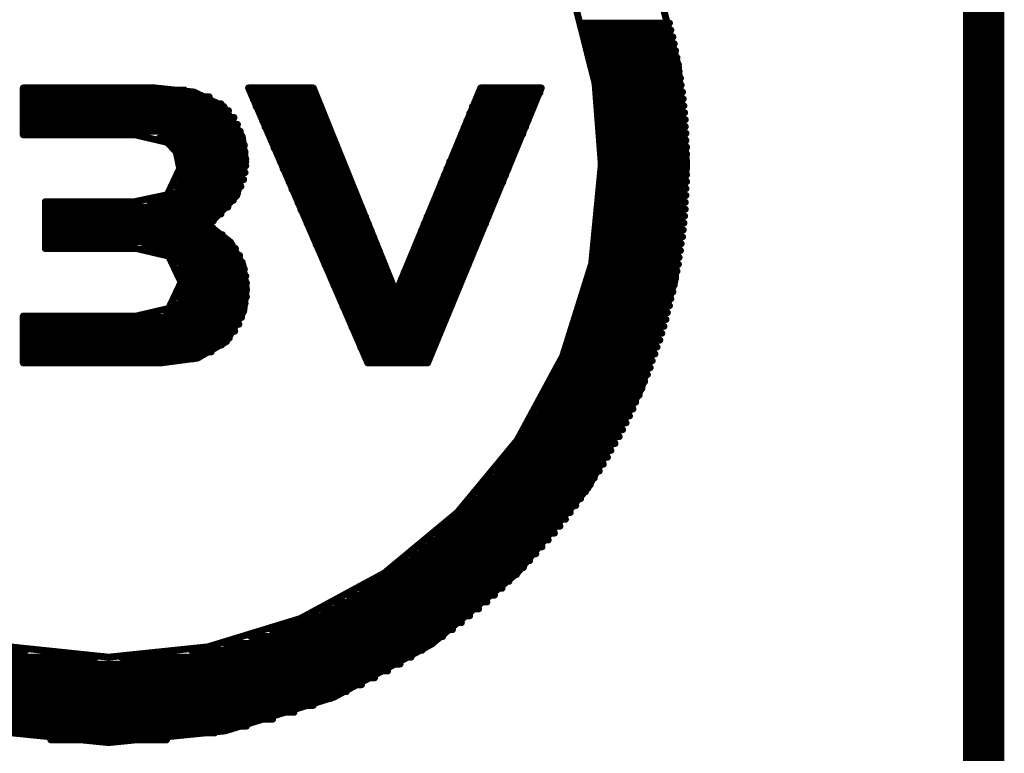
# Model space of a CAD drawing. Extents: x -0.07 to 0.96, y -0.15 to 2.1.
# Tile 13 of 23: x 0.81 to 0.95, y 0.76 to 0.86. Entities that reach past the tile are written whole.
import ezdxf

# ---------------------------------------------------------------- set-up
doc = ezdxf.new("R2010")
doc.units = 0
doc.layers.get('0').update_dxf_attribs({"linetype": 'CONTINUOUS'})
doc.layers.add('gko', color=6, linetype='CONTINUOUS')
doc.layers.add('gto', color=2, linetype='CONTINUOUS')

# ---------------------------------------------------------------- blocks, each defined once
blk = doc.blocks.new('D48')
at = {"const_width": 0.0005}
blk.add_lwpolyline([(-0.00025, 0, 1), (0.00025, 0, 1)], format="xyb", close=True, dxfattribs=at)

msp = doc.modelspace()

# ---------------------------------------------------------------- linework, layer by layer
at = {"layer": 'gko', "color": 6, "const_width": 0.006}
msp.add_lwpolyline([(0.95, -0.05), (0.95, 2.01)], dxfattribs=at)
at = {"layer": 'gto', "color": 2, "const_width": 0.001}
for points in [[(0.9022, 0.8706), (0.9057, 0.8571)], [(0.8908, 0.8657), (0.8936, 0.8546)], [(0.8915, 0.8634), (0.9044, 0.8634)], [(0.8918, 0.8624), (0.9046, 0.8624)], [(0.8921, 0.8614), (0.9049, 0.8614)], [(0.8924, 0.8604), (0.9051, 0.8604)], [(0.8926, 0.8594), (0.9053, 0.8594)], [(0.8928, 0.8584), (0.9055, 0.8584)], [(0.8931, 0.8574), (0.9057, 0.8574)], [(0.9057, 0.8571), (0.9069, 0.8429)], [(0.8933, 0.8564), (0.9058, 0.8564)], [(0.8934, 0.8554), (0.906, 0.8554)], [(0.8936, 0.8546), (0.8945, 0.8429)], [(0.8936, 0.8544), (0.9061, 0.8544)], [(0.8106, 0.854), (0.8297, 0.854)], [(0.8106, 0.8472), (0.8106, 0.854)], [(0.8106, 0.8537), (0.834, 0.8537)], [(0.8297, 0.854), (0.8354, 0.8534)], [(0.8354, 0.8534), (0.8397, 0.8513)], [(0.8433, 0.854), (0.8606, 0.8141)], [(0.8433, 0.854), (0.8527, 0.854)], [(0.8436, 0.8533), (0.853, 0.8533)], [(0.8527, 0.854), (0.8647, 0.8243)], [(0.8647, 0.8243), (0.877, 0.854)], [(0.8693, 0.8141), (0.8858, 0.854)], [(0.8767, 0.8533), (0.8856, 0.8533)], [(0.877, 0.854), (0.8858, 0.854)], [(0.8938, 0.8534), (0.9063, 0.8534)], [(0.8106, 0.8527), (0.8376, 0.8527)], [(0.8106, 0.8517), (0.8393, 0.8517)], [(0.8397, 0.8513), (0.8424, 0.8469)], [(0.844, 0.8523), (0.8534, 0.8523)], [(0.8444, 0.8513), (0.8538, 0.8513)], [(0.8758, 0.8513), (0.8847, 0.8513)], [(0.8763, 0.8523), (0.8851, 0.8523)], [(0.8939, 0.8524), (0.9064, 0.8524)], [(0.894, 0.8514), (0.9065, 0.8514)], [(0.8106, 0.8507), (0.8404, 0.8507)], [(0.8449, 0.8503), (0.8542, 0.8503)], [(0.8754, 0.8503), (0.8843, 0.8503)], [(0.8941, 0.8504), (0.9066, 0.8504)], [(0.8106, 0.8497), (0.8412, 0.8497)], [(0.8106, 0.8487), (0.8417, 0.8487)], [(0.8453, 0.8493), (0.8546, 0.8493)], [(0.875, 0.8493), (0.8839, 0.8493)], [(0.8942, 0.8494), (0.9067, 0.8494)], [(0.8106, 0.8477), (0.8421, 0.8477)], [(0.8106, 0.8472), (0.8268, 0.8472)], [(0.8268, 0.8472), (0.8315, 0.8461)], [(0.8457, 0.8483), (0.855, 0.8483)], [(0.8462, 0.8473), (0.8554, 0.8473)], [(0.8742, 0.8473), (0.8831, 0.8473)], [(0.8746, 0.8483), (0.8835, 0.8483)], [(0.8943, 0.8484), (0.9067, 0.8484)], [(0.8944, 0.8474), (0.9068, 0.8474)], [(0.8303, 0.8467), (0.8424, 0.8467)], [(0.8315, 0.8461), (0.8328, 0.8447)], [(0.8321, 0.8457), (0.8427, 0.8457)], [(0.8424, 0.8469), (0.8429, 0.8433)], [(0.8466, 0.8463), (0.8558, 0.8463)], [(0.8738, 0.8463), (0.8826, 0.8463)], [(0.8944, 0.8464), (0.9068, 0.8464)], [(0.8328, 0.8447), (0.8333, 0.8423)], [(0.8328, 0.8447), (0.8428, 0.8447)], [(0.847, 0.8453), (0.8562, 0.8453)], [(0.8475, 0.8443), (0.8566, 0.8443)], [(0.873, 0.8443), (0.8818, 0.8443)], [(0.8734, 0.8453), (0.8822, 0.8453)], [(0.8945, 0.8454), (0.9069, 0.8454)], [(0.8945, 0.8444), (0.9069, 0.8444)], [(0.8332, 0.8437), (0.8429, 0.8437)], [(0.8416, 0.8384), (0.8429, 0.8433)], [(0.8479, 0.8433), (0.857, 0.8433)], [(0.8725, 0.8433), (0.8814, 0.8433)], [(0.8931, 0.8285), (0.8945, 0.8429)], [(0.8945, 0.8434), (0.9069, 0.8434)], [(0.9052, 0.826), (0.9069, 0.8429)], [(0.8315, 0.8385), (0.8333, 0.8423)], [(0.8333, 0.8427), (0.8429, 0.8427)], [(0.8333, 0.8417), (0.8428, 0.8417)], [(0.8483, 0.8423), (0.8574, 0.8423)], [(0.8488, 0.8413), (0.8578, 0.8413)], [(0.8717, 0.8413), (0.8806, 0.8413)], [(0.8721, 0.8423), (0.881, 0.8423)], [(0.8945, 0.8424), (0.9069, 0.8424)], [(0.8945, 0.8414), (0.9069, 0.8414)], [(0.8331, 0.8407), (0.8426, 0.8407)], [(0.8492, 0.8403), (0.8582, 0.8403)], [(0.8713, 0.8403), (0.8802, 0.8403)], [(0.8945, 0.8404), (0.9069, 0.8404)], [(0.8268, 0.8375), (0.8315, 0.8385)], [(0.8317, 0.8387), (0.8417, 0.8387)], [(0.8327, 0.8397), (0.8422, 0.8397)], [(0.8496, 0.8393), (0.8586, 0.8393)], [(0.8709, 0.8393), (0.8797, 0.8393)], [(0.8944, 0.8394), (0.9068, 0.8394)], [(0.8138, 0.8375), (0.8268, 0.8375)], [(0.8138, 0.8307), (0.8138, 0.8375)], [(0.8288, 0.8377), (0.8411, 0.8377)], [(0.8375, 0.8341), (0.8416, 0.8384)], [(0.8501, 0.8383), (0.859, 0.8383)], [(0.8505, 0.8373), (0.8594, 0.8373)], [(0.8701, 0.8373), (0.8789, 0.8373)], [(0.8705, 0.8383), (0.8793, 0.8383)], [(0.8943, 0.8374), (0.9067, 0.8374)], [(0.8944, 0.8384), (0.9068, 0.8384)], [(0.8138, 0.8367), (0.8403, 0.8367)], [(0.8138, 0.8357), (0.8393, 0.8357)], [(0.8509, 0.8363), (0.8598, 0.8363)], [(0.8697, 0.8363), (0.8785, 0.8363)], [(0.8942, 0.8364), (0.9067, 0.8364)], [(0.8138, 0.8347), (0.8382, 0.8347)], [(0.8514, 0.8353), (0.8603, 0.8353)], [(0.8518, 0.8343), (0.8607, 0.8343)], [(0.8688, 0.8343), (0.8777, 0.8343)], [(0.8692, 0.8353), (0.8781, 0.8353)], [(0.894, 0.8344), (0.9065, 0.8344)], [(0.8941, 0.8354), (0.9066, 0.8354)], [(0.8138, 0.8337), (0.8381, 0.8337)], [(0.8375, 0.8341), (0.8407, 0.8316)], [(0.8523, 0.8333), (0.8611, 0.8333)], [(0.8684, 0.8333), (0.8772, 0.8333)], [(0.8939, 0.8334), (0.9064, 0.8334)], [(0.8138, 0.8327), (0.8395, 0.8327)], [(0.8138, 0.8317), (0.8406, 0.8317)], [(0.8407, 0.8316), (0.8425, 0.8283)], [(0.8527, 0.8323), (0.8615, 0.8323)], [(0.8531, 0.8313), (0.8619, 0.8313)], [(0.8676, 0.8313), (0.8764, 0.8313)], [(0.868, 0.8323), (0.8768, 0.8323)], [(0.8936, 0.8314), (0.9061, 0.8314)], [(0.8938, 0.8324), (0.9063, 0.8324)], [(0.8138, 0.8307), (0.827, 0.8307)], [(0.827, 0.8307), (0.8317, 0.8296)], [(0.8279, 0.8307), (0.8414, 0.8307)], [(0.8536, 0.8303), (0.8623, 0.8303)], [(0.8672, 0.8303), (0.876, 0.8303)], [(0.8934, 0.8304), (0.906, 0.8304)], [(0.8316, 0.8297), (0.842, 0.8297)], [(0.8317, 0.8296), (0.8335, 0.8258)], [(0.8327, 0.8287), (0.8424, 0.8287)], [(0.854, 0.8293), (0.8627, 0.8293)], [(0.8668, 0.8293), (0.8756, 0.8293)], [(0.8889, 0.8151), (0.8931, 0.8285)], [(0.8933, 0.8294), (0.9058, 0.8294)], [(0.8332, 0.8277), (0.8427, 0.8277)], [(0.8425, 0.8283), (0.843, 0.8248)], [(0.8544, 0.8283), (0.8631, 0.8283)], [(0.8549, 0.8273), (0.8635, 0.8273)], [(0.8659, 0.8273), (0.8747, 0.8273)], [(0.8664, 0.8283), (0.8752, 0.8283)], [(0.8928, 0.8274), (0.9055, 0.8274)], [(0.8931, 0.8284), (0.9057, 0.8284)], [(0.8317, 0.822), (0.8335, 0.8258)], [(0.8334, 0.8267), (0.8429, 0.8267)], [(0.8335, 0.8257), (0.843, 0.8257)], [(0.8553, 0.8263), (0.8639, 0.8263)], [(0.8655, 0.8263), (0.8743, 0.8263)], [(0.8926, 0.8264), (0.9053, 0.8264)], [(0.9003, 0.8103), (0.9052, 0.826)], [(0.8334, 0.8247), (0.843, 0.8247)], [(0.8426, 0.8216), (0.843, 0.8248)], [(0.8557, 0.8253), (0.8643, 0.8253)], [(0.8562, 0.8243), (0.8647, 0.8243)], [(0.8647, 0.8243), (0.8735, 0.8243)], [(0.8651, 0.8253), (0.8739, 0.8253)], [(0.8921, 0.8244), (0.9049, 0.8244)], [(0.8924, 0.8254), (0.9051, 0.8254)], [(0.8326, 0.8227), (0.8428, 0.8227)], [(0.8331, 0.8237), (0.843, 0.8237)], [(0.8566, 0.8233), (0.8731, 0.8233)], [(0.8918, 0.8234), (0.9046, 0.8234)], [(0.827, 0.8209), (0.8317, 0.822)], [(0.8311, 0.8217), (0.8426, 0.8217)], [(0.8401, 0.8172), (0.8426, 0.8216)], [(0.857, 0.8223), (0.8727, 0.8223)], [(0.8575, 0.8213), (0.8722, 0.8213)], [(0.8912, 0.8214), (0.9041, 0.8214)], [(0.8915, 0.8224), (0.9044, 0.8224)], [(0.8106, 0.8209), (0.827, 0.8209)], [(0.8106, 0.8141), (0.8106, 0.8209)], [(0.8106, 0.8207), (0.8423, 0.8207)], [(0.8579, 0.8203), (0.8718, 0.8203)], [(0.8909, 0.8204), (0.9039, 0.8204)], [(0.8106, 0.8197), (0.8419, 0.8197)], [(0.8106, 0.8187), (0.8413, 0.8187)], [(0.8583, 0.8193), (0.8714, 0.8193)], [(0.8906, 0.8194), (0.9036, 0.8194)], [(0.8106, 0.8177), (0.8405, 0.8177)], [(0.8359, 0.8148), (0.8401, 0.8172)], [(0.8588, 0.8183), (0.871, 0.8183)], [(0.8592, 0.8173), (0.8706, 0.8173)], [(0.8898, 0.8174), (0.903, 0.8174)], [(0.8902, 0.8184), (0.9033, 0.8184)], [(0.8106, 0.8167), (0.8394, 0.8167)], [(0.8106, 0.8157), (0.8379, 0.8157)], [(0.8596, 0.8163), (0.8702, 0.8163)], [(0.8895, 0.8164), (0.9026, 0.8164)], [(0.8106, 0.8147), (0.8353, 0.8147)], [(0.8306, 0.8141), (0.8359, 0.8148)], [(0.8601, 0.8153), (0.8698, 0.8153)], [(0.8605, 0.8143), (0.8693, 0.8143)], [(0.8823, 0.8029), (0.8889, 0.8151)], [(0.8886, 0.8144), (0.9019, 0.8144)], [(0.889, 0.8154), (0.9023, 0.8154)], [(0.8106, 0.8141), (0.8306, 0.8141)], [(0.8606, 0.8141), (0.8693, 0.8141)], [(0.8882, 0.8134), (0.9016, 0.8134)], [(0.8872, 0.8114), (0.9008, 0.8114)], [(0.8877, 0.8124), (0.9012, 0.8124)], [(0.8867, 0.8104), (0.9004, 0.8104)], [(0.8926, 0.796), (0.9003, 0.8103)], [(0.8862, 0.8094), (0.9, 0.8094)], [(0.8851, 0.8074), (0.8991, 0.8074)], [(0.8857, 0.8084), (0.8995, 0.8084)], [(0.8845, 0.8064), (0.8986, 0.8064)], [(0.8833, 0.8044), (0.8976, 0.8044)], [(0.8839, 0.8054), (0.8981, 0.8054)], [(0.8736, 0.7924), (0.8823, 0.8029)], [(0.8826, 0.8034), (0.8971, 0.8034)], [(0.8813, 0.8014), (0.8959, 0.8014)], [(0.882, 0.8024), (0.8965, 0.8024)], [(0.8805, 0.8004), (0.8954, 0.8004)], [(0.8798, 0.7994), (0.8948, 0.7994)], [(0.8782, 0.7974), (0.8935, 0.7974)], [(0.879, 0.7984), (0.8942, 0.7984)], [(0.8773, 0.7964), (0.8929, 0.7964)], [(0.8823, 0.7836), (0.8926, 0.796)], [(0.8755, 0.7944), (0.8915, 0.7944)], [(0.8765, 0.7954), (0.8922, 0.7954)], [(0.8746, 0.7934), (0.8908, 0.7934)], [(0.863, 0.7836), (0.8736, 0.7924)], [(0.8726, 0.7914), (0.8893, 0.7914)], [(0.8736, 0.7924), (0.89, 0.7924)], [(0.8715, 0.7904), (0.8885, 0.7904)], [(0.8693, 0.7884), (0.8868, 0.7884)], [(0.8704, 0.7894), (0.8877, 0.7894)], [(0.8681, 0.7874), (0.8859, 0.7874)], [(0.8668, 0.7864), (0.885, 0.7864)], [(0.8641, 0.7844), (0.8832, 0.7844)], [(0.8655, 0.7854), (0.8841, 0.7854)], [(0.8508, 0.777), (0.863, 0.7836)], [(0.8627, 0.7834), (0.8822, 0.7834)], [(0.8699, 0.7733), (0.8823, 0.7836)], [(0.8595, 0.7814), (0.8801, 0.7814)], [(0.8611, 0.7824), (0.8811, 0.7824)], [(0.8577, 0.7804), (0.879, 0.7804)], [(0.8539, 0.7784), (0.8767, 0.7784)], [(0.8559, 0.7794), (0.8779, 0.7794)], [(0.8374, 0.7729), (0.8508, 0.777)], [(0.8517, 0.7774), (0.8754, 0.7774)], [(0.8493, 0.7764), (0.8742, 0.7764)], [(0.8436, 0.7744), (0.8715, 0.7744)], [(0.8466, 0.7754), (0.8729, 0.7754)], [(0.8086, 0.7729), (0.823, 0.7714)], [(0.823, 0.7714), (0.8374, 0.7729)], [(0.8399, 0.7734), (0.87, 0.7734)], [(0.8557, 0.7656), (0.8699, 0.7733)], [(0.7775, 0.7724), (0.811, 0.7724)], [(0.779, 0.7714), (0.8212, 0.7714)], [(0.8248, 0.7714), (0.8669, 0.7714)], [(0.835, 0.7724), (0.8685, 0.7724)], [(0.7807, 0.7704), (0.8653, 0.7704)], [(0.7825, 0.7694), (0.8635, 0.7694)], [(0.7843, 0.7684), (0.8616, 0.7684)], [(0.7863, 0.7674), (0.8597, 0.7674)], [(0.7884, 0.7664), (0.8575, 0.7664)], [(0.8399, 0.7607), (0.8557, 0.7656)], [(0.7908, 0.7654), (0.8552, 0.7654)], [(0.7933, 0.7644), (0.8527, 0.7644)], [(0.7961, 0.7634), (0.8499, 0.7634)], [(0.7992, 0.7624), (0.8468, 0.7624)], [(0.8029, 0.7614), (0.843, 0.7614)], [(0.8061, 0.7607), (0.823, 0.759)], [(0.8076, 0.7604), (0.8384, 0.7604)], [(0.823, 0.759), (0.8399, 0.7607)], [(0.8146, 0.7594), (0.8314, 0.7594)]]:
    msp.add_lwpolyline(points, dxfattribs=at)

# ---------------------------------------------------------------- block references
at = {"layer": 'gto'}
for p in [(0.8915, 0.8634), (0.9044, 0.8634), (0.8918, 0.8624), (0.8921, 0.8614), (0.9046, 0.8624), (0.9049, 0.8614), (0.8924, 0.8604), (0.9051, 0.8604), (0.8926, 0.8594), (0.9053, 0.8594), (0.8928, 0.8584), (0.8931, 0.8574), (0.9055, 0.8584), (0.9057, 0.8574), (0.9057, 0.8571), (0.9057, 0.8571), (0.8933, 0.8564), (0.9058, 0.8564), (0.8934, 0.8554), (0.8936, 0.8546), (0.8936, 0.8546), (0.8936, 0.8544), (0.906, 0.8554), (0.9061, 0.8544), (0.8106, 0.854), (0.8106, 0.854), (0.8106, 0.8537), (0.8297, 0.854), (0.8297, 0.854), (0.834, 0.8537), (0.8354, 0.8534), (0.8354, 0.8534), (0.8433, 0.854), (0.8433, 0.854), (0.8436, 0.8533), (0.8527, 0.854), (0.8527, 0.854), (0.853, 0.8533), (0.8767, 0.8533), (0.877, 0.854), (0.877, 0.854), (0.8856, 0.8533), (0.8858, 0.854), (0.8858, 0.854), (0.8938, 0.8534), (0.9063, 0.8534), (0.8106, 0.8527), (0.8106, 0.8517), (0.8376, 0.8527), (0.8393, 0.8517), (0.8397, 0.8513), (0.8397, 0.8513), (0.844, 0.8523), (0.8444, 0.8513), (0.8534, 0.8523), (0.8538, 0.8513), (0.8758, 0.8513), (0.8763, 0.8523), (0.8847, 0.8513), (0.8851, 0.8523), (0.8939, 0.8524), (0.894, 0.8514), (0.9064, 0.8524), (0.9065, 0.8514), (0.8106, 0.8507), (0.8404, 0.8507), (0.8449, 0.8503), (0.8542, 0.8503), (0.8754, 0.8503), (0.8843, 0.8503), (0.8941, 0.8504), (0.9066, 0.8504), (0.8106, 0.8497), (0.8106, 0.8487), (0.8412, 0.8497), (0.8417, 0.8487), (0.8453, 0.8493), (0.8546, 0.8493), (0.875, 0.8493), (0.8839, 0.8493), (0.8942, 0.8494), (0.9067, 0.8494), (0.8106, 0.8477), (0.8106, 0.8472), (0.8106, 0.8472), (0.8268, 0.8472), (0.8268, 0.8472), (0.8421, 0.8477), (0.8457, 0.8483), (0.8462, 0.8473), (0.855, 0.8483), (0.8554, 0.8473), (0.8742, 0.8473), (0.8746, 0.8483), (0.8831, 0.8473), (0.8835, 0.8483), (0.8943, 0.8484), (0.8944, 0.8474), (0.9067, 0.8484), (0.9068, 0.8474), (0.8303, 0.8467), (0.8315, 0.8461), (0.8321, 0.8457), (0.8424, 0.8469), (0.8424, 0.8469), (0.8424, 0.8467), (0.8427, 0.8457), (0.8466, 0.8463), (0.8558, 0.8463), (0.8738, 0.8463), (0.8826, 0.8463), (0.8944, 0.8464), (0.9068, 0.8464), (0.8328, 0.8447), (0.8328, 0.8447), (0.8428, 0.8447), (0.847, 0.8453), (0.8475, 0.8443), (0.8562, 0.8453), (0.8566, 0.8443), (0.873, 0.8443), (0.8734, 0.8453), (0.8818, 0.8443), (0.8822, 0.8453), (0.8945, 0.8454), (0.8945, 0.8444), (0.9069, 0.8454), (0.9069, 0.8444), (0.8332, 0.8437), (0.8429, 0.8437), (0.8429, 0.8433), (0.8429, 0.8433), (0.8479, 0.8433), (0.857, 0.8433), (0.8725, 0.8433), (0.8814, 0.8433), (0.8945, 0.8434), (0.8945, 0.8429), (0.8945, 0.8429), (0.9069, 0.8434), (0.9069, 0.8429), (0.9069, 0.8429), (0.8333, 0.8427), (0.8333, 0.8423), (0.8333, 0.8423), (0.8333, 0.8417), (0.8428, 0.8417), (0.8429, 0.8427), (0.8483, 0.8423), (0.8488, 0.8413), (0.8574, 0.8423), (0.8578, 0.8413), (0.8717, 0.8413), (0.8721, 0.8423), (0.8806, 0.8413), (0.881, 0.8423), (0.8945, 0.8424), (0.8945, 0.8414), (0.9069, 0.8424), (0.9069, 0.8414), (0.8331, 0.8407), (0.8426, 0.8407), (0.8492, 0.8403), (0.8582, 0.8403), (0.8713, 0.8403), (0.8802, 0.8403), (0.8945, 0.8404), (0.9069, 0.8404), (0.8315, 0.8385), (0.8315, 0.8385), (0.8317, 0.8387), (0.8327, 0.8397), (0.8417, 0.8387), (0.8422, 0.8397), (0.8496, 0.8393), (0.8586, 0.8393), (0.8709, 0.8393), (0.8797, 0.8393), (0.8944, 0.8394), (0.9068, 0.8394), (0.8138, 0.8375), (0.8138, 0.8375), (0.8268, 0.8375), (0.8268, 0.8375), (0.8288, 0.8377), (0.8411, 0.8377), (0.8416, 0.8384), (0.8416, 0.8384), (0.8501, 0.8383), (0.8505, 0.8373), (0.859, 0.8383), (0.8594, 0.8373), (0.8701, 0.8373), (0.8705, 0.8383), (0.8789, 0.8373), (0.8793, 0.8383), (0.8943, 0.8374), (0.8944, 0.8384), (0.9067, 0.8374), (0.9068, 0.8384), (0.8138, 0.8367), (0.8138, 0.8357), (0.8393, 0.8357), (0.8403, 0.8367), (0.8509, 0.8363), (0.8598, 0.8363), (0.8697, 0.8363), (0.8785, 0.8363), (0.8942, 0.8364), (0.9067, 0.8364), (0.8138, 0.8347), (0.8382, 0.8347), (0.8514, 0.8353), (0.8518, 0.8343), (0.8603, 0.8353), (0.8607, 0.8343), (0.8688, 0.8343), (0.8692, 0.8353), (0.8777, 0.8343), (0.8781, 0.8353), (0.894, 0.8344), (0.8941, 0.8354), (0.9065, 0.8344), (0.9066, 0.8354), (0.8138, 0.8337), (0.8375, 0.8341), (0.8375, 0.8341), (0.8381, 0.8337), (0.8523, 0.8333), (0.8611, 0.8333), (0.8684, 0.8333), (0.8772, 0.8333), (0.8939, 0.8334), (0.9064, 0.8334), (0.8138, 0.8327), (0.8138, 0.8317), (0.8395, 0.8327), (0.8406, 0.8317), (0.8407, 0.8316), (0.8407, 0.8316), (0.8527, 0.8323), (0.8531, 0.8313), (0.8615, 0.8323), (0.8619, 0.8313), (0.8676, 0.8313), (0.868, 0.8323), (0.8764, 0.8313), (0.8768, 0.8323), (0.8936, 0.8314), (0.8938, 0.8324), (0.9061, 0.8314), (0.9063, 0.8324), (0.8138, 0.8307), (0.8138, 0.8307), (0.827, 0.8307), (0.827, 0.8307), (0.8279, 0.8307), (0.8414, 0.8307), (0.8536, 0.8303), (0.8623, 0.8303), (0.8672, 0.8303), (0.876, 0.8303), (0.8934, 0.8304), (0.906, 0.8304), (0.8316, 0.8297), (0.8317, 0.8296), (0.8327, 0.8287), (0.842, 0.8297), (0.8424, 0.8287), (0.854, 0.8293), (0.8627, 0.8293), (0.8668, 0.8293), (0.8756, 0.8293), (0.8931, 0.8285), (0.8931, 0.8285), (0.8933, 0.8294), (0.9058, 0.8294), (0.8332, 0.8277), (0.8425, 0.8283), (0.8425, 0.8283), (0.8427, 0.8277), (0.8544, 0.8283), (0.8549, 0.8273), (0.8631, 0.8283), (0.8635, 0.8273), (0.8659, 0.8273), (0.8664, 0.8283), (0.8747, 0.8273), (0.8752, 0.8283), (0.8928, 0.8274), (0.8931, 0.8284), (0.9055, 0.8274), (0.9057, 0.8284), (0.8334, 0.8267), (0.8335, 0.8258), (0.8335, 0.8258), (0.8335, 0.8257), (0.8429, 0.8267), (0.843, 0.8257), (0.8553, 0.8263), (0.8639, 0.8263), (0.8655, 0.8263), (0.8743, 0.8263), (0.8926, 0.8264), (0.9052, 0.826), (0.9052, 0.826), (0.9053, 0.8264), (0.8334, 0.8247), (0.843, 0.8248), (0.843, 0.8248), (0.843, 0.8247), (0.8557, 0.8253), (0.8562, 0.8243), (0.8643, 0.8253), (0.8647, 0.8243), (0.8647, 0.8243), (0.8647, 0.8243), (0.8647, 0.8243), (0.8651, 0.8253), (0.8735, 0.8243), (0.8739, 0.8253), (0.8921, 0.8244), (0.8924, 0.8254), (0.9049, 0.8244), (0.9051, 0.8254), (0.8326, 0.8227), (0.8331, 0.8237), (0.8428, 0.8227), (0.843, 0.8237), (0.8566, 0.8233), (0.8731, 0.8233), (0.8918, 0.8234), (0.9046, 0.8234), (0.8311, 0.8217), (0.8317, 0.822), (0.8317, 0.822), (0.8426, 0.8217), (0.8426, 0.8216), (0.857, 0.8223), (0.8575, 0.8213), (0.8722, 0.8213), (0.8727, 0.8223), (0.8912, 0.8214), (0.8915, 0.8224), (0.9041, 0.8214), (0.9044, 0.8224), (0.8106, 0.8209), (0.8106, 0.8209), (0.8106, 0.8207), (0.827, 0.8209), (0.827, 0.8209), (0.8423, 0.8207), (0.8579, 0.8203), (0.8718, 0.8203), (0.8909, 0.8204), (0.9039, 0.8204), (0.8106, 0.8197), (0.8106, 0.8187), (0.8413, 0.8187), (0.8419, 0.8197), (0.8583, 0.8193), (0.8714, 0.8193), (0.8906, 0.8194), (0.9036, 0.8194), (0.8106, 0.8177), (0.8401, 0.8172), (0.8405, 0.8177), (0.8588, 0.8183), (0.8592, 0.8173), (0.8706, 0.8173), (0.871, 0.8183), (0.8898, 0.8174), (0.8902, 0.8184), (0.903, 0.8174), (0.9033, 0.8184), (0.8106, 0.8167), (0.8106, 0.8157), (0.8379, 0.8157), (0.8394, 0.8167), (0.8596, 0.8163), (0.8702, 0.8163), (0.8895, 0.8164), (0.9026, 0.8164), (0.8106, 0.8147), (0.8353, 0.8147), (0.8359, 0.8148), (0.8601, 0.8153), (0.8605, 0.8143), (0.8693, 0.8143), (0.8698, 0.8153), (0.8886, 0.8144), (0.8889, 0.8151), (0.889, 0.8154), (0.9019, 0.8144), (0.9023, 0.8154), (0.8106, 0.8141), (0.8106, 0.8141), (0.8306, 0.8141), (0.8306, 0.8141), (0.8606, 0.8141), (0.8606, 0.8141), (0.8693, 0.8141), (0.8693, 0.8141), (0.8882, 0.8134), (0.9016, 0.8134), (0.8872, 0.8114), (0.8877, 0.8124), (0.9008, 0.8114), (0.9012, 0.8124), (0.8867, 0.8104), (0.9003, 0.8103), (0.9003, 0.8103), (0.9004, 0.8104), (0.8862, 0.8094), (0.9, 0.8094), (0.8851, 0.8074), (0.8857, 0.8084), (0.8991, 0.8074), (0.8995, 0.8084), (0.8845, 0.8064), (0.8986, 0.8064), (0.8833, 0.8044), (0.8839, 0.8054), (0.8976, 0.8044), (0.8981, 0.8054), (0.8823, 0.8029), (0.8826, 0.8034), (0.8971, 0.8034), (0.8813, 0.8014), (0.882, 0.8024), (0.8959, 0.8014), (0.8965, 0.8024), (0.8805, 0.8004), (0.8954, 0.8004), (0.8798, 0.7994), (0.8948, 0.7994), (0.8782, 0.7974), (0.879, 0.7984), (0.8935, 0.7974), (0.8942, 0.7984), (0.8773, 0.7964), (0.8926, 0.796), (0.8926, 0.796), (0.8929, 0.7964), (0.8755, 0.7944), (0.8765, 0.7954), (0.8915, 0.7944), (0.8922, 0.7954), (0.8746, 0.7934), (0.8908, 0.7934), (0.8726, 0.7914), (0.8736, 0.7924), (0.8736, 0.7924), (0.8893, 0.7914), (0.89, 0.7924), (0.8715, 0.7904), (0.8885, 0.7904), (0.8693, 0.7884), (0.8704, 0.7894), (0.8868, 0.7884), (0.8877, 0.7894), (0.8681, 0.7874), (0.8859, 0.7874), (0.8668, 0.7864), (0.885, 0.7864), (0.8641, 0.7844), (0.8655, 0.7854), (0.8832, 0.7844), (0.8841, 0.7854), (0.8627, 0.7834), (0.863, 0.7836), (0.8822, 0.7834), (0.8823, 0.7836), (0.8823, 0.7836), (0.8595, 0.7814), (0.8611, 0.7824), (0.8801, 0.7814), (0.8811, 0.7824), (0.8577, 0.7804), (0.879, 0.7804), (0.8539, 0.7784), (0.8559, 0.7794), (0.8767, 0.7784), (0.8779, 0.7794), (0.8508, 0.777), (0.8517, 0.7774), (0.8754, 0.7774), (0.8493, 0.7764), (0.8742, 0.7764), (0.8436, 0.7744), (0.8466, 0.7754), (0.8715, 0.7744), (0.8729, 0.7754), (0.8374, 0.7729), (0.8374, 0.7729), (0.8399, 0.7734), (0.8699, 0.7733), (0.8699, 0.7733), (0.87, 0.7734), (0.811, 0.7724), (0.8212, 0.7714), (0.823, 0.7714), (0.8248, 0.7714), (0.835, 0.7724), (0.8669, 0.7714), (0.8685, 0.7724), (0.8653, 0.7704), (0.8616, 0.7684), (0.8635, 0.7694), (0.8597, 0.7674), (0.8557, 0.7656), (0.8557, 0.7656), (0.8575, 0.7664), (0.8527, 0.7644), (0.8552, 0.7654), (0.8499, 0.7634), (0.843, 0.7614), (0.8468, 0.7624), (0.8384, 0.7604), (0.8399, 0.7607), (0.8399, 0.7607), (0.8146, 0.7594), (0.823, 0.759), (0.823, 0.759), (0.8314, 0.7594)]:
    msp.add_blockref('D48', p, dxfattribs=at)

doc.saveas('drawing.dxf')
